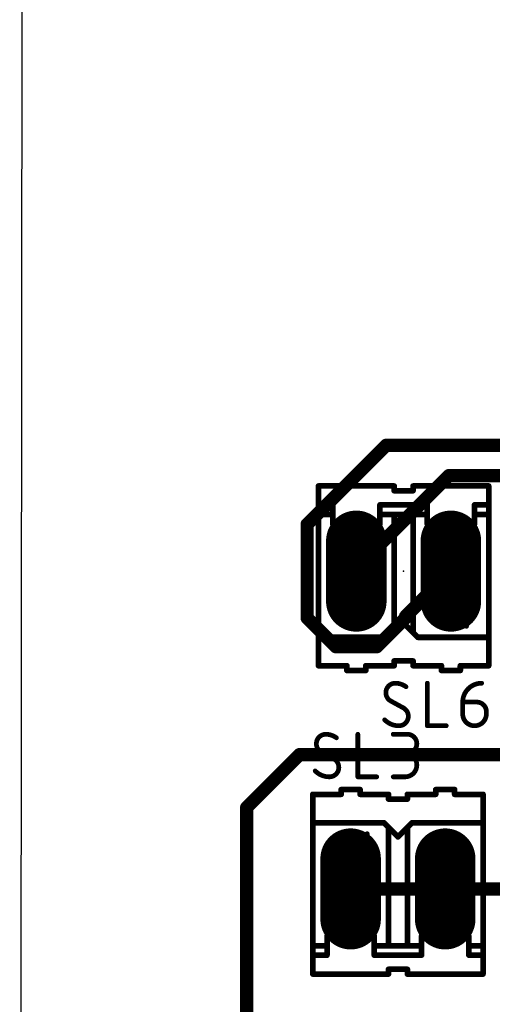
# Model space of a CAD drawing. Extents: x 0.4 to 63.1, y 0.1 to 70.6.
# Tile 5 of 18: x 0.4 to 13.1, y 26.5 to 53. Entities that reach past the tile are written whole.
import ezdxf

# ---------------------------------------------------------------- set-up
doc = ezdxf.new("R2010")
doc.units = 0
for name, color, linetype in [('1', 12, 'CONTINUOUS'), ('17', 110, 'CONTINUOUS'), ('20', 31, 'CONTINUOUS'), ('21', 253, 'CONTINUOUS'), ('23', 53, 'CONTINUOUS'), ('25', 253, 'CONTINUOUS'), ('29', 253, 'CONTINUOUS'), ('30', 253, 'CONTINUOUS'), ('44', 253, 'CONTINUOUS'), ('51', 253, 'CONTINUOUS')]:
    doc.layers.add(name, color=color, linetype=linetype)

# ---------------------------------------------------------------- blocks, each defined once
blk = doc.blocks.new('RECT')
blk.add_solid([(-0.5, -0.5), (0.5, -0.5), (-0.5, 0.5), (0.5, 0.5)])
blk = doc.blocks.new('LONGP100')
at = {"const_width": 1}
blk.add_lwpolyline([(-0.5, 0), (0.5, 0)], dxfattribs=at)
at = {"const_width": 0.5}
for points in [[(-0.5, 0.25, 1), (-0.5, -0.25)], [(0.5, -0.25, 1), (0.5, 0.25)]]:
    blk.add_lwpolyline(points, format="xyb", dxfattribs=at)

msp = doc.modelspace()

# ---------------------------------------------------------------- linework, layer by layer
at = {"layer": '1', "const_width": 0.3556}
for points in [[(8.0772, 39.4345), (10.1971, 41.5544)], [(10.1971, 41.5544), (21.0055, 41.5544)], [(11.8872, 40.7416), (9.398, 38.2524)], [(11.8872, 40.7416), (13.832, 40.7416)], [(8.0772, 36.9179), (8.0772, 39.4345)], [(9.398, 38.2524), (9.398, 38.1762)], [(11.938, 38.1762), (10.7188, 36.957)], [(8.8509, 36.1442), (8.0772, 36.9179)], [(10.7188, 36.9179), (9.9451, 36.1442)], [(10.7188, 36.957), (10.7188, 36.9179)], [(9.9451, 36.1442), (8.8509, 36.1442)], [(6.4516, 31.8262), (7.874, 33.2486)], [(7.874, 33.2486), (17.522, 33.2486)], [(6.4516, 15.7988), (6.4516, 31.8262)], [(11.7856, 29.6418), (9.2456, 29.6418)], [(11.7856, 29.6418), (13.8654, 29.6418)]]:
    msp.add_lwpolyline(points, dxfattribs=at)
at = {"layer": '1', "const_width": 0.1778}
for points in [[(10.1971, 41.6433, 1), (10.1971, 41.4655)], [(10.26, 41.4915, 1), (10.1342, 41.6173)], [(11.8872, 40.8305, 1), (11.8872, 40.6527)], [(11.9501, 40.6787, 1), (11.8243, 40.8045)], [(8.0143, 39.4974, 1), (8.1401, 39.3716)], [(8.1661, 39.4345, 1), (7.9883, 39.4345)], [(9.3351, 38.3153, 1), (9.4609, 38.1895)], [(9.4869, 38.2524, 1), (9.3091, 38.2524)], [(12.0009, 38.1133, 1), (11.8751, 38.2391)], [(9.3091, 38.1762, 1), (9.4869, 38.1762)], [(8.1401, 36.9808, 1), (8.0143, 36.855)], [(10.6559, 37.0199, 1), (10.7817, 36.8941)], [(10.8077, 36.957, 1), (10.6299, 36.957)], [(10.7817, 36.855, 1), (10.6559, 36.9808)], [(7.9883, 36.9179, 1), (8.1661, 36.9179)], [(10.6299, 36.9179, 1), (10.8077, 36.9179)], [(8.8509, 36.2331, 1), (8.8509, 36.0553)], [(8.788, 36.0813, 1), (8.9138, 36.2071)], [(9.8822, 36.2071, 1), (10.008, 36.0813)], [(9.9451, 36.0553, 1), (9.9451, 36.2331)], [(7.874, 33.3375, 1), (7.874, 33.1597)], [(7.9369, 33.1857, 1), (7.8111, 33.3115)], [(6.5405, 31.8262, 1), (6.3627, 31.8262)], [(6.3887, 31.8891, 1), (6.5145, 31.7633)], [(9.2456, 29.7307, 1), (9.2456, 29.5529)], [(11.7856, 29.7307, 1), (11.7856, 29.5529)], [(11.7856, 29.5529, 1), (11.7856, 29.7307)]]:
    msp.add_lwpolyline(points, format="xyb", dxfattribs=at)
at = {"layer": '20'}
msp.add_line((0.4318, 70.5868), (0.3556, 0.0508), dxfattribs=at)
at = {"layer": '21'}
for points, const_width in [([(8.382, 40.4622), (10.414, 40.4622)], 0.1524), ([(8.382, 39.9542), (8.382, 40.4622)], 0.1524), ([(10.414, 40.3352), (10.414, 40.4622)], 0.1524), ([(10.922, 40.3352), (10.922, 40.4622)], 0.1524), ([(10.922, 40.4622), (12.954, 40.4622)], 0.1524), ([(12.954, 39.9542), (12.954, 40.4622)], 0.1524), ([(10.414, 40.3352), (10.922, 40.3352)], 0.1524), ([(8.382, 39.9542), (8.763, 39.9542)], 0.1524), ([(8.382, 39.7002), (8.382, 39.9542)], 0.1524), ([(8.763, 39.9542), (8.763, 39.7002)], 0.1524), ([(11.303, 39.9542), (10.033, 39.9542)], 0.1524), ([(10.033, 39.9542), (10.033, 39.7002)], 0.1524), ([(11.303, 39.9542), (11.303, 39.7002)], 0.1524), ([(12.954, 39.9542), (12.573, 39.9542)], 0.1524), ([(12.573, 39.9542), (12.573, 39.7002)], 0.1524), ([(12.954, 39.7002), (12.954, 39.9542)], 0.1524), ([(8.382, 36.3982), (8.382, 39.7002)], 0.1524), ([(8.763, 39.7002), (8.382, 39.7002)], 0.1524), ([(8.763, 39.7002), (8.763, 39.4462)], 0.1524), ([(10.033, 39.7002), (10.033, 39.4462)], 0.1524), ([(10.414, 39.7002), (10.033, 39.7002)], 0.1524), ([(10.414, 39.7002), (10.414, 36.5252)], 0.1524), ([(10.922, 39.7002), (10.414, 39.7002)], 0.1524), ([(11.303, 39.7002), (10.922, 39.7002)], 0.1524), ([(10.922, 39.7002), (10.922, 36.5252)], 0.1524), ([(11.303, 39.7002), (11.303, 39.4462)], 0.1524), ([(12.573, 39.7002), (12.954, 39.7002)], 0.1524), ([(12.573, 39.7002), (12.573, 39.4462)], 0.1524), ([(12.954, 36.3982), (12.954, 39.7002)], 0.1524), ([(10.033, 39.4462), (8.763, 39.4462)], 0.1524), ([(12.573, 39.4462), (11.303, 39.4462)], 0.1524), ([(12.3571, 36.6931), (12.3571, 37.1729)], 0.127), ([(10.668, 36.7792), (10.414, 36.5252)], 0.1524), ([(10.922, 36.5252), (10.668, 36.7792)], 0.1524), ([(11.6854, 36.6931), (11.4935, 36.933)], 0.127), ([(11.4935, 36.933), (12.3571, 36.933)], 0.127), ([(10.414, 36.5252), (10.287, 36.3982)], 0.1524), ([(11.049, 36.3982), (10.922, 36.5252)], 0.1524), ([(10.287, 36.3982), (8.382, 36.3982)], 0.1524), ([(8.382, 36.3982), (8.382, 35.6362)], 0.1524), ([(12.954, 36.3982), (11.049, 36.3982)], 0.1524), ([(12.954, 35.6362), (12.954, 36.3982)], 0.1524), ([(9.144, 35.6362), (8.382, 35.6362)], 0.1524), ([(9.144, 35.6362), (9.144, 35.5092)], 0.1524), ([(9.652, 35.6362), (9.652, 35.5092)], 0.1524), ([(10.414, 35.6362), (9.652, 35.6362)], 0.1524), ([(10.414, 35.7632), (10.414, 35.6362)], 0.1524), ([(10.414, 35.7632), (10.922, 35.7632)], 0.1524), ([(10.922, 35.7632), (10.922, 35.6362)], 0.1524), ([(10.922, 35.6362), (11.684, 35.6362)], 0.1524), ([(11.684, 35.6362), (11.684, 35.5092)], 0.1524), ([(12.954, 35.6362), (12.192, 35.6362)], 0.1524), ([(12.192, 35.6362), (12.192, 35.5092)], 0.1524), ([(9.144, 35.5092), (9.652, 35.5092)], 0.1524), ([(11.684, 35.5092), (12.192, 35.5092)], 0.1524), ([(8.9916, 32.1818), (8.9916, 32.3088)], 0.1524), ([(9.4996, 32.3088), (8.9916, 32.3088)], 0.1524), ([(9.4996, 32.1818), (9.4996, 32.3088)], 0.1524), ([(11.5316, 32.1818), (11.5316, 32.3088)], 0.1524), ([(12.0396, 32.3088), (11.5316, 32.3088)], 0.1524), ([(12.0396, 32.1818), (12.0396, 32.3088)], 0.1524), ([(8.2296, 32.1818), (8.2296, 31.4198)], 0.1524), ([(8.2296, 32.1818), (8.9916, 32.1818)], 0.1524), ([(10.2616, 32.1818), (9.4996, 32.1818)], 0.1524), ([(10.2616, 32.0548), (10.2616, 32.1818)], 0.1524), ([(10.7696, 32.0548), (10.2616, 32.0548)], 0.1524), ([(10.7696, 32.0548), (10.7696, 32.1818)], 0.1524), ([(10.7696, 32.1818), (11.5316, 32.1818)], 0.1524), ([(12.0396, 32.1818), (12.8016, 32.1818)], 0.1524), ([(12.8016, 31.4198), (12.8016, 32.1818)], 0.1524), ([(8.2296, 31.4198), (10.1346, 31.4198)], 0.1524), ([(8.2296, 31.4198), (8.2296, 28.1178)], 0.1524), ([(10.1346, 31.4198), (10.2616, 31.2928)], 0.1524), ([(10.7696, 31.2928), (10.8966, 31.4198)], 0.1524), ([(10.8966, 31.4198), (12.8016, 31.4198)], 0.1524), ([(12.8016, 31.4198), (12.8016, 28.1178)], 0.1524), ([(10.2616, 31.2928), (10.5156, 31.0388)], 0.1524), ([(10.2616, 28.1178), (10.2616, 31.2928)], 0.1524), ([(10.5156, 31.0388), (10.7696, 31.2928)], 0.1524), ([(10.7696, 28.1178), (10.7696, 31.2928)], 0.1524), ([(9.0184, 30.6451), (8.8265, 30.885)], 0.127), ([(8.8265, 30.885), (9.6901, 30.885)], 0.127), ([(9.6901, 30.6451), (9.6901, 31.1249)], 0.127), ([(8.6106, 28.3718), (9.8806, 28.3718)], 0.1524), ([(8.6106, 28.1178), (8.6106, 28.3718)], 0.1524), ([(9.8806, 28.1178), (9.8806, 28.3718)], 0.1524), ([(11.1506, 28.3718), (12.4206, 28.3718)], 0.1524), ([(11.1506, 28.1178), (11.1506, 28.3718)], 0.1524), ([(12.4206, 28.1178), (12.4206, 28.3718)], 0.1524), ([(8.6106, 28.1178), (8.2296, 28.1178)], 0.1524), ([(8.2296, 28.1178), (8.2296, 27.8638)], 0.1524), ([(8.6106, 27.8638), (8.6106, 28.1178)], 0.1524), ([(9.8806, 27.8638), (9.8806, 28.1178)], 0.1524), ([(9.8806, 28.1178), (10.2616, 28.1178)], 0.1524), ([(10.2616, 28.1178), (10.7696, 28.1178)], 0.1524), ([(10.7696, 28.1178), (11.1506, 28.1178)], 0.1524), ([(11.1506, 27.8638), (11.1506, 28.1178)], 0.1524), ([(12.4206, 27.8638), (12.4206, 28.1178)], 0.1524), ([(12.4206, 28.1178), (12.8016, 28.1178)], 0.1524), ([(12.8016, 28.1178), (12.8016, 27.8638)], 0.1524), ([(8.2296, 27.8638), (8.2296, 27.3558)], 0.1524), ([(8.2296, 27.8638), (8.6106, 27.8638)], 0.1524), ([(9.8806, 27.8638), (11.1506, 27.8638)], 0.1524), ([(12.8016, 27.8638), (12.4206, 27.8638)], 0.1524), ([(12.8016, 27.8638), (12.8016, 27.3558)], 0.1524), ([(10.2616, 27.4828), (10.2616, 27.3558)], 0.1524), ([(10.7696, 27.4828), (10.2616, 27.4828)], 0.1524), ([(10.7696, 27.4828), (10.7696, 27.3558)], 0.1524), ([(10.2616, 27.3558), (8.2296, 27.3558)], 0.1524), ([(12.8016, 27.3558), (10.7696, 27.3558)], 0.1524)]:
    msp.add_lwpolyline(points, dxfattribs=dict(at, const_width=const_width))
for points, const_width in [([(8.382, 40.5003, 1), (8.382, 40.4241)], 0.0762), ([(8.4201, 40.4622, 1), (8.3439, 40.4622)], 0.0762), ([(10.4521, 40.4622, 1), (10.3759, 40.4622)], 0.0762), ([(10.414, 40.4241, 1), (10.414, 40.5003)], 0.0762), ([(10.9601, 40.4622, 1), (10.8839, 40.4622)], 0.0762), ([(10.922, 40.5003, 1), (10.922, 40.4241)], 0.0762), ([(12.9921, 40.4622, 1), (12.9159, 40.4622)], 0.0762), ([(12.954, 40.4241, 1), (12.954, 40.5003)], 0.0762), ([(10.414, 40.3733, 1), (10.414, 40.2971)], 0.0762), ([(10.3759, 40.3352, 1), (10.4521, 40.3352)], 0.0762), ([(10.8839, 40.3352, 1), (10.9601, 40.3352)], 0.0762), ([(10.922, 40.2971, 1), (10.922, 40.3733)], 0.0762), ([(8.382, 39.9923, 1), (8.382, 39.9161)], 0.0762), ([(8.4201, 39.9542, 1), (8.3439, 39.9542)], 0.0762), ([(8.3439, 39.9542, 1), (8.4201, 39.9542)], 0.0762), ([(8.8011, 39.9542, 1), (8.7249, 39.9542)], 0.0762), ([(8.763, 39.9161, 1), (8.763, 39.9923)], 0.0762), ([(10.033, 39.9923, 1), (10.033, 39.9161)], 0.0762), ([(10.0711, 39.9542, 1), (9.9949, 39.9542)], 0.0762), ([(11.3411, 39.9542, 1), (11.2649, 39.9542)], 0.0762), ([(11.303, 39.9161, 1), (11.303, 39.9923)], 0.0762), ([(12.573, 39.9923, 1), (12.573, 39.9161)], 0.0762), ([(12.6111, 39.9542, 1), (12.5349, 39.9542)], 0.0762), ([(12.9921, 39.9542, 1), (12.9159, 39.9542)], 0.0762), ([(12.9159, 39.9542, 1), (12.9921, 39.9542)], 0.0762), ([(12.954, 39.9161, 1), (12.954, 39.9923)], 0.0762), ([(8.4201, 39.7002, 1), (8.3439, 39.7002)], 0.0762), ([(8.382, 39.7383, 1), (8.382, 39.6621)], 0.0762), ([(8.3439, 39.7002, 1), (8.4201, 39.7002)], 0.0762), ([(8.8011, 39.7002, 1), (8.7249, 39.7002)], 0.0762), ([(8.7249, 39.7002, 1), (8.8011, 39.7002)], 0.0762), ([(8.763, 39.6621, 1), (8.763, 39.7383)], 0.0762), ([(10.0711, 39.7002, 1), (9.9949, 39.7002)], 0.0762), ([(10.033, 39.7383, 1), (10.033, 39.6621)], 0.0762), ([(9.9949, 39.7002, 1), (10.0711, 39.7002)], 0.0762), ([(10.4521, 39.7002, 1), (10.3759, 39.7002)], 0.0762), ([(10.414, 39.7383, 1), (10.414, 39.6621)], 0.0762), ([(10.414, 39.6621, 1), (10.414, 39.7383)], 0.0762), ([(10.922, 39.7383, 1), (10.922, 39.6621)], 0.0762), ([(10.9601, 39.7002, 1), (10.8839, 39.7002)], 0.0762), ([(10.922, 39.6621, 1), (10.922, 39.7383)], 0.0762), ([(11.3411, 39.7002, 1), (11.2649, 39.7002)], 0.0762), ([(11.2649, 39.7002, 1), (11.3411, 39.7002)], 0.0762), ([(11.303, 39.6621, 1), (11.303, 39.7383)], 0.0762), ([(12.573, 39.7383, 1), (12.573, 39.6621)], 0.0762), ([(12.6111, 39.7002, 1), (12.5349, 39.7002)], 0.0762), ([(12.5349, 39.7002, 1), (12.6111, 39.7002)], 0.0762), ([(12.9921, 39.7002, 1), (12.9159, 39.7002)], 0.0762), ([(12.9159, 39.7002, 1), (12.9921, 39.7002)], 0.0762), ([(12.954, 39.6621, 1), (12.954, 39.7383)], 0.0762), ([(8.763, 39.4843, 1), (8.763, 39.4081)], 0.0762), ([(8.7249, 39.4462, 1), (8.8011, 39.4462)], 0.0762), ([(9.9949, 39.4462, 1), (10.0711, 39.4462)], 0.0762), ([(10.033, 39.4081, 1), (10.033, 39.4843)], 0.0762), ([(11.303, 39.4843, 1), (11.303, 39.4081)], 0.0762), ([(11.2649, 39.4462, 1), (11.3411, 39.4462)], 0.0762), ([(12.5349, 39.4462, 1), (12.6111, 39.4462)], 0.0762), ([(12.573, 39.4081, 1), (12.573, 39.4843)], 0.0762), ([(12.3889, 37.1729, 1), (12.3254, 37.1729)], 0.0635), ([(10.6949, 36.8061, 1), (10.6411, 36.7523)], 0.0762), ([(10.6949, 36.7523, 1), (10.6411, 36.8061)], 0.0762), ([(11.5183, 36.9528, 1), (11.4687, 36.9132)], 0.0635), ([(11.4935, 36.9648, 1), (11.4935, 36.9013)], 0.0635), ([(12.3571, 36.9013, 1), (12.3571, 36.9648)], 0.0635), ([(10.3759, 36.5252, 1), (10.4521, 36.5252)], 0.0762), ([(10.3871, 36.5521, 1), (10.4409, 36.4983)], 0.0762), ([(10.4409, 36.4983, 1), (10.3871, 36.5521)], 0.0762), ([(10.8839, 36.5252, 1), (10.9601, 36.5252)], 0.0762), ([(10.9489, 36.5521, 1), (10.8951, 36.4983)], 0.0762), ([(10.8951, 36.4983, 1), (10.9489, 36.5521)], 0.0762), ([(11.6606, 36.6733, 1), (11.7102, 36.713)], 0.0635), ([(12.3254, 36.6931, 1), (12.3889, 36.6931)], 0.0635), ([(8.382, 36.4363, 1), (8.382, 36.3601)], 0.0762), ([(8.4201, 36.3982, 1), (8.3439, 36.3982)], 0.0762), ([(8.3439, 36.3982, 1), (8.4201, 36.3982)], 0.0762), ([(10.2601, 36.4251, 1), (10.3139, 36.3713)], 0.0762), ([(10.287, 36.3601, 1), (10.287, 36.4363)], 0.0762), ([(11.049, 36.4363, 1), (11.049, 36.3601)], 0.0762), ([(11.0221, 36.3713, 1), (11.0759, 36.4251)], 0.0762), ([(12.9921, 36.3982, 1), (12.9159, 36.3982)], 0.0762), ([(12.9159, 36.3982, 1), (12.9921, 36.3982)], 0.0762), ([(12.954, 36.3601, 1), (12.954, 36.4363)], 0.0762), ([(8.382, 35.6743, 1), (8.382, 35.5981)], 0.0762), ([(9.1821, 35.6362, 1), (9.1059, 35.6362)], 0.0762), ([(9.144, 35.5981, 1), (9.144, 35.6743)], 0.0762), ([(9.6901, 35.6362, 1), (9.6139, 35.6362)], 0.0762), ([(9.652, 35.6743, 1), (9.652, 35.5981)], 0.0762), ([(10.4521, 35.7632, 1), (10.3759, 35.7632)], 0.0762), ([(10.414, 35.8013, 1), (10.414, 35.7251)], 0.0762), ([(10.414, 35.5981, 1), (10.414, 35.6743)], 0.0762), ([(10.9601, 35.7632, 1), (10.8839, 35.7632)], 0.0762), ([(10.922, 35.6743, 1), (10.922, 35.5981)], 0.0762), ([(10.922, 35.7251, 1), (10.922, 35.8013)], 0.0762), ([(11.7221, 35.6362, 1), (11.6459, 35.6362)], 0.0762), ([(11.684, 35.5981, 1), (11.684, 35.6743)], 0.0762), ([(12.192, 35.6743, 1), (12.192, 35.5981)], 0.0762), ([(12.2301, 35.6362, 1), (12.1539, 35.6362)], 0.0762), ([(12.954, 35.5981, 1), (12.954, 35.6743)], 0.0762), ([(8.3439, 35.6362, 1), (8.4201, 35.6362)], 0.0762), ([(9.144, 35.5473, 1), (9.144, 35.4711)], 0.0762), ([(9.1059, 35.5092, 1), (9.1821, 35.5092)], 0.0762), ([(9.6139, 35.5092, 1), (9.6901, 35.5092)], 0.0762), ([(9.652, 35.4711, 1), (9.652, 35.5473)], 0.0762), ([(10.3759, 35.6362, 1), (10.4521, 35.6362)], 0.0762), ([(10.8839, 35.6362, 1), (10.9601, 35.6362)], 0.0762), ([(11.684, 35.5473, 1), (11.684, 35.4711)], 0.0762), ([(11.6459, 35.5092, 1), (11.7221, 35.5092)], 0.0762), ([(12.1539, 35.5092, 1), (12.2301, 35.5092)], 0.0762), ([(12.192, 35.4711, 1), (12.192, 35.5473)], 0.0762), ([(12.9159, 35.6362, 1), (12.9921, 35.6362)], 0.0762), ([(9.0297, 32.3088, 1), (8.9535, 32.3088)], 0.0762), ([(8.9916, 32.3469, 1), (8.9916, 32.2707)], 0.0762), ([(9.5377, 32.3088, 1), (9.4615, 32.3088)], 0.0762), ([(9.4996, 32.2707, 1), (9.4996, 32.3469)], 0.0762), ([(11.5697, 32.3088, 1), (11.4935, 32.3088)], 0.0762), ([(11.5316, 32.3469, 1), (11.5316, 32.2707)], 0.0762), ([(12.0777, 32.3088, 1), (12.0015, 32.3088)], 0.0762), ([(12.0396, 32.2707, 1), (12.0396, 32.3469)], 0.0762), ([(8.2677, 32.1818, 1), (8.1915, 32.1818)], 0.0762), ([(8.2296, 32.2199, 1), (8.2296, 32.1437)], 0.0762), ([(8.9535, 32.1818, 1), (9.0297, 32.1818)], 0.0762), ([(8.9916, 32.1437, 1), (8.9916, 32.2199)], 0.0762), ([(9.4996, 32.2199, 1), (9.4996, 32.1437)], 0.0762), ([(9.4615, 32.1818, 1), (9.5377, 32.1818)], 0.0762), ([(10.2997, 32.1818, 1), (10.2235, 32.1818)], 0.0762), ([(10.2616, 32.0929, 1), (10.2616, 32.0167)], 0.0762), ([(10.2235, 32.0548, 1), (10.2997, 32.0548)], 0.0762), ([(10.2616, 32.1437, 1), (10.2616, 32.2199)], 0.0762), ([(10.8077, 32.1818, 1), (10.7315, 32.1818)], 0.0762), ([(10.7696, 32.2199, 1), (10.7696, 32.1437)], 0.0762), ([(10.7315, 32.0548, 1), (10.8077, 32.0548)], 0.0762), ([(10.7696, 32.0167, 1), (10.7696, 32.0929)], 0.0762), ([(11.4935, 32.1818, 1), (11.5697, 32.1818)], 0.0762), ([(11.5316, 32.1437, 1), (11.5316, 32.2199)], 0.0762), ([(12.0396, 32.2199, 1), (12.0396, 32.1437)], 0.0762), ([(12.0015, 32.1818, 1), (12.0777, 32.1818)], 0.0762), ([(12.8397, 32.1818, 1), (12.7635, 32.1818)], 0.0762), ([(12.8016, 32.1437, 1), (12.8016, 32.2199)], 0.0762), ([(8.2296, 31.4579, 1), (8.2296, 31.3817)], 0.0762), ([(8.2677, 31.4198, 1), (8.1915, 31.4198)], 0.0762), ([(10.1615, 31.4467, 1), (10.1077, 31.3929)], 0.0762), ([(10.1346, 31.3817, 1), (10.1346, 31.4579)], 0.0762), ([(10.8966, 31.4579, 1), (10.8966, 31.3817)], 0.0762), ([(10.9235, 31.3929, 1), (10.8697, 31.4467)], 0.0762), ([(12.8397, 31.4198, 1), (12.7635, 31.4198)], 0.0762), ([(12.8016, 31.3817, 1), (12.8016, 31.4579)], 0.0762), ([(8.1915, 31.4198, 1), (8.2677, 31.4198)], 0.0762), ([(10.2997, 31.2928, 1), (10.2235, 31.2928)], 0.0762), ([(10.2885, 31.3197, 1), (10.2347, 31.2659)], 0.0762), ([(10.2347, 31.2659, 1), (10.2885, 31.3197)], 0.0762), ([(10.8077, 31.2928, 1), (10.7315, 31.2928)], 0.0762), ([(10.7427, 31.3197, 1), (10.7965, 31.2659)], 0.0762), ([(10.7965, 31.2659, 1), (10.7427, 31.3197)], 0.0762), ([(12.7635, 31.4198, 1), (12.8397, 31.4198)], 0.0762), ([(8.8513, 30.9048, 1), (8.8017, 30.8652)], 0.0635), ([(8.8265, 30.9167, 1), (8.8265, 30.8532)], 0.0635), ([(9.7219, 31.1249, 1), (9.6584, 31.1249)], 0.0635), ([(9.6901, 30.8532, 1), (9.6901, 30.9167)], 0.0635), ([(10.4887, 31.0657, 1), (10.5425, 31.0119)], 0.0762), ([(10.4887, 31.0119, 1), (10.5425, 31.0657)], 0.0762), ([(8.9936, 30.6253, 1), (9.0432, 30.6649)], 0.0635), ([(9.6584, 30.6451, 1), (9.7219, 30.6451)], 0.0635), ([(8.6106, 28.4099, 1), (8.6106, 28.3337)], 0.0762), ([(8.6487, 28.3718, 1), (8.5725, 28.3718)], 0.0762), ([(9.9187, 28.3718, 1), (9.8425, 28.3718)], 0.0762), ([(9.8806, 28.3337, 1), (9.8806, 28.4099)], 0.0762), ([(11.1506, 28.4099, 1), (11.1506, 28.3337)], 0.0762), ([(11.1887, 28.3718, 1), (11.1125, 28.3718)], 0.0762), ([(12.4587, 28.3718, 1), (12.3825, 28.3718)], 0.0762), ([(12.4206, 28.3337, 1), (12.4206, 28.4099)], 0.0762), ([(8.2296, 28.1559, 1), (8.2296, 28.0797)], 0.0762), ([(8.2677, 28.1178, 1), (8.1915, 28.1178)], 0.0762), ([(8.1915, 28.1178, 1), (8.2677, 28.1178)], 0.0762), ([(8.6487, 28.1178, 1), (8.5725, 28.1178)], 0.0762), ([(8.5725, 28.1178, 1), (8.6487, 28.1178)], 0.0762), ([(8.6106, 28.0797, 1), (8.6106, 28.1559)], 0.0762), ([(9.9187, 28.1178, 1), (9.8425, 28.1178)], 0.0762), ([(9.8806, 28.1559, 1), (9.8806, 28.0797)], 0.0762), ([(9.8425, 28.1178, 1), (9.9187, 28.1178)], 0.0762), ([(10.2616, 28.1559, 1), (10.2616, 28.0797)], 0.0762), ([(10.2235, 28.1178, 1), (10.2997, 28.1178)], 0.0762), ([(10.2616, 28.0797, 1), (10.2616, 28.1559)], 0.0762), ([(10.7696, 28.1559, 1), (10.7696, 28.0797)], 0.0762), ([(10.7315, 28.1178, 1), (10.8077, 28.1178)], 0.0762), ([(10.7696, 28.0797, 1), (10.7696, 28.1559)], 0.0762), ([(11.1887, 28.1178, 1), (11.1125, 28.1178)], 0.0762), ([(11.1125, 28.1178, 1), (11.1887, 28.1178)], 0.0762), ([(11.1506, 28.0797, 1), (11.1506, 28.1559)], 0.0762), ([(12.4587, 28.1178, 1), (12.3825, 28.1178)], 0.0762), ([(12.4206, 28.1559, 1), (12.4206, 28.0797)], 0.0762), ([(12.3825, 28.1178, 1), (12.4587, 28.1178)], 0.0762), ([(12.8397, 28.1178, 1), (12.7635, 28.1178)], 0.0762), ([(12.7635, 28.1178, 1), (12.8397, 28.1178)], 0.0762), ([(12.8016, 28.0797, 1), (12.8016, 28.1559)], 0.0762), ([(8.2677, 27.8638, 1), (8.1915, 27.8638)], 0.0762), ([(8.2296, 27.9019, 1), (8.2296, 27.8257)], 0.0762), ([(8.1915, 27.8638, 1), (8.2677, 27.8638)], 0.0762), ([(8.5725, 27.8638, 1), (8.6487, 27.8638)], 0.0762), ([(8.6106, 27.8257, 1), (8.6106, 27.9019)], 0.0762), ([(9.8806, 27.9019, 1), (9.8806, 27.8257)], 0.0762), ([(9.8425, 27.8638, 1), (9.9187, 27.8638)], 0.0762), ([(11.1125, 27.8638, 1), (11.1887, 27.8638)], 0.0762), ([(11.1506, 27.8257, 1), (11.1506, 27.9019)], 0.0762), ([(12.4206, 27.9019, 1), (12.4206, 27.8257)], 0.0762), ([(12.3825, 27.8638, 1), (12.4587, 27.8638)], 0.0762), ([(12.8397, 27.8638, 1), (12.7635, 27.8638)], 0.0762), ([(12.7635, 27.8638, 1), (12.8397, 27.8638)], 0.0762), ([(12.8016, 27.8257, 1), (12.8016, 27.9019)], 0.0762), ([(10.2997, 27.4828, 1), (10.2235, 27.4828)], 0.0762), ([(10.2616, 27.5209, 1), (10.2616, 27.4447)], 0.0762), ([(10.8077, 27.4828, 1), (10.7315, 27.4828)], 0.0762), ([(10.7696, 27.4447, 1), (10.7696, 27.5209)], 0.0762), ([(8.2296, 27.3939, 1), (8.2296, 27.3177)], 0.0762), ([(8.1915, 27.3558, 1), (8.2677, 27.3558)], 0.0762), ([(10.2235, 27.3558, 1), (10.2997, 27.3558)], 0.0762), ([(10.2616, 27.3177, 1), (10.2616, 27.3939)], 0.0762), ([(10.7696, 27.3939, 1), (10.7696, 27.3177)], 0.0762), ([(10.7315, 27.3558, 1), (10.8077, 27.3558)], 0.0762), ([(12.7635, 27.3558, 1), (12.8397, 27.3558)], 0.0762), ([(12.8016, 27.3177, 1), (12.8016, 27.3939)], 0.0762)]:
    msp.add_lwpolyline(points, format="xyb", dxfattribs=dict(at, const_width=const_width))
at = {"layer": '23'}
for p in [(10.668, 38.1762), (10.5156, 29.6418)]:
    msp.add_point(p, dxfattribs=at)
at = {"layer": '25'}
for points, const_width in [([(10.4458, 35.1663, 0.4142), (10.1918, 34.9123)], 0.127), ([(10.7315, 35.071, 0.1623), (10.4458, 35.1663)], 0.127), ([(10.4458, 35.1981, 1), (10.4458, 35.1345)], 0.0635), ([(10.4458, 35.1345, 1), (10.4458, 35.1981)], 0.0635), ([(11.3373, 35.1663, 1), (11.2738, 35.1663)], 0.0635), ([(12.7635, 35.1663, 0.4142), (12.2555, 34.6583)], 0.127), ([(12.7635, 35.1345, 1), (12.7635, 35.1981)], 0.0635), ([(10.2235, 34.9123, 1), (10.16, 34.9123)], 0.0635), ([(10.16, 34.9123, 1), (10.2235, 34.9123)], 0.0635), ([(10.1918, 34.9123, 0.2656), (10.3188, 34.69)], 0.127), ([(10.7125, 35.0457, 1), (10.7506, 35.0964)], 0.0635), ([(10.334, 34.7179, 1), (10.3035, 34.6622)], 0.0635), ([(10.3026, 34.6627, 1), (10.3349, 34.7174)], 0.0635), ([(12.2555, 34.6901, 1), (12.2555, 34.6266)], 0.0635), ([(12.2873, 34.6583, 1), (12.2238, 34.6583)], 0.0635), ([(12.2238, 34.6583, 1), (12.2873, 34.6583)], 0.0635), ([(12.6365, 34.6901, 1), (12.6365, 34.6266)], 0.0635), ([(12.8905, 34.4043, 0.4142), (12.6365, 34.6583)], 0.127), ([(12.6365, 34.6266, 1), (12.6365, 34.6901)], 0.0635), ([(10.795, 34.2773, 0.2656), (10.668, 34.4995)], 0.127), ([(10.6841, 34.5269, 1), (10.6519, 34.4722)], 0.0635), ([(10.6528, 34.4717, 1), (10.6832, 34.5274)], 0.0635), ([(12.2555, 34.3408, 1), (12.8905, 34.3408)], 0.127), ([(12.2873, 34.3408, 1), (12.2238, 34.3408)], 0.0635), ([(12.9223, 34.4043, 1), (12.8588, 34.4043)], 0.0635), ([(12.8588, 34.4043, 1), (12.9223, 34.4043)], 0.0635), ([(12.9223, 34.3408, 1), (12.8588, 34.3408)], 0.0635), ([(10.16, 34.1821, 0.2), (10.541, 34.0233)], 0.127), ([(10.1825, 34.2044, 1), (10.1375, 34.1597)], 0.0635), ([(10.541, 34.0233, 0.4142), (10.795, 34.2773)], 0.127), ([(10.8268, 34.2773, 1), (10.7633, 34.2773)], 0.0635), ([(10.7633, 34.2773, 1), (10.8268, 34.2773)], 0.0635), ([(12.2238, 34.3408, 1), (12.2873, 34.3408)], 0.0635), ([(12.8588, 34.3408, 1), (12.9223, 34.3408)], 0.0635), ([(8.5789, 33.7947, 0.4142), (8.3248, 33.5407)], 0.127), ([(8.5788, 33.8265, 1), (8.5789, 33.7629)], 0.0635), ([(8.8646, 33.6994, 0.1623), (8.5789, 33.7947)], 0.127), ([(8.5789, 33.7629, 1), (8.5789, 33.8265)], 0.0635), ([(9.4704, 33.7947, 1), (9.4069, 33.7947)], 0.0635), ([(10.3886, 33.8265, 1), (10.3886, 33.7629)], 0.0635), ([(10.541, 34.0551, 1), (10.541, 33.9915)], 0.0635), ([(10.541, 33.9915, 1), (10.541, 34.0551)], 0.0635), ([(10.7696, 33.8265, 1), (10.7696, 33.7629)], 0.0635), ([(10.7696, 33.2867, 1), (10.7696, 33.7947)], 0.127), ([(10.7696, 33.7629, 1), (10.7696, 33.8265)], 0.0635), ([(11.3055, 34.0551, 1), (11.3055, 33.9915)], 0.0635), ([(11.2738, 34.0233, 1), (11.3373, 34.0233)], 0.0635), ([(11.8135, 33.9915, 1), (11.8135, 34.0551)], 0.0635), ([(8.3248, 33.5407, 0.2656), (8.4519, 33.3184)], 0.127), ([(8.3566, 33.5407, 1), (8.2931, 33.5407)], 0.0635), ([(8.8455, 33.6741, 1), (8.8837, 33.7248)], 0.0635), ([(8.2931, 33.5407, 1), (8.3566, 33.5407)], 0.0635), ([(8.4671, 33.3463, 1), (8.4366, 33.2906)], 0.0635), ([(8.4357, 33.2911, 1), (8.468, 33.3458)], 0.0635), ([(10.5156, 33.3185, 1), (10.5156, 33.255)], 0.0635), ([(10.7061, 33.3185, 1), (10.7061, 33.255)], 0.0635), ([(10.7061, 32.6517, 1), (10.7061, 33.2867)], 0.127), ([(10.7696, 33.3185, 1), (10.7696, 33.255)], 0.0635), ([(10.7696, 33.255, 1), (10.7696, 33.3185)], 0.0635), ([(8.9281, 32.9057, 0.2656), (8.8011, 33.1279)], 0.127), ([(8.8172, 33.1553, 1), (8.785, 33.1006)], 0.0635), ([(8.7859, 33.1001, 1), (8.8163, 33.1558)], 0.0635), ([(8.2931, 32.8105, 0.2), (8.6741, 32.6517)], 0.127), ([(8.3156, 32.8328, 1), (8.2706, 32.7881)], 0.0635), ([(8.6741, 32.6517, 0.4142), (8.9281, 32.9057)], 0.127), ([(8.9599, 32.9057, 1), (8.8963, 32.9057)], 0.0635), ([(8.8963, 32.9057, 1), (8.9599, 32.9057)], 0.0635), ([(8.6741, 32.6835, 1), (8.6741, 32.6199)], 0.0635), ([(8.6741, 32.6199, 1), (8.6741, 32.6835)], 0.0635), ([(9.4386, 32.6835, 1), (9.4386, 32.6199)], 0.0635), ([(9.4069, 32.6517, 1), (9.4704, 32.6517)], 0.0635), ([(9.9466, 32.6199, 1), (9.9466, 32.6835)], 0.0635), ([(10.3886, 32.6835, 1), (10.3886, 32.6199)], 0.0635), ([(10.7061, 32.6835, 1), (10.7061, 32.6199)], 0.0635), ([(10.7061, 32.6199, 1), (10.7061, 32.6835)], 0.0635)]:
    msp.add_lwpolyline(points, format="xyb", dxfattribs=dict(at, const_width=const_width))
at = {"layer": '25', "const_width": 0.127}
for points in [[(11.3055, 35.1663), (11.3055, 34.0233)], [(10.668, 34.4995), (10.3188, 34.69)], [(12.2555, 34.6583), (12.6365, 34.6583)], [(12.2555, 34.3408), (12.2555, 34.6583)], [(12.8905, 34.4043), (12.8905, 34.3408)], [(9.4386, 33.7947), (9.4386, 32.6517)], [(10.3886, 33.7947), (10.7696, 33.7947)], [(11.3055, 34.0233), (11.8135, 34.0233)], [(8.8011, 33.1279), (8.4519, 33.3184)], [(10.7696, 33.2867), (10.5156, 33.2867)], [(9.4386, 32.6517), (9.9466, 32.6517)], [(10.3886, 32.6517), (10.7061, 32.6517)]]:
    msp.add_lwpolyline(points, dxfattribs=at)
at = {"layer": '44'}
for centre in [(9.398, 38.1762), (11.938, 38.1762), (9.2456, 29.6418), (11.7856, 29.6418)]:
    msp.add_circle(centre, 0.4572, dxfattribs=at)

# ---------------------------------------------------------------- block references
at = {"layer": '17', "xscale": 1.4224, "yscale": 1.4224}
for p, rotation in [((9.398, 38.1762), 270), ((9.398, 38.1762), 270), ((11.938, 38.1762), 270), ((11.938, 38.1762), 270), ((9.2456, 29.6418), 90), ((9.2456, 29.6418), 90), ((11.7856, 29.6418), 90), ((11.7856, 29.6418), 90)]:
    msp.add_blockref('LONGP100', p, dxfattribs=dict(at, rotation=rotation))
at = {"layer": '29', "xscale": 1.6256, "yscale": 1.6256}
for p, rotation in [((9.398, 38.1762), 270), ((11.938, 38.1762), 270), ((9.2456, 29.6418), 90), ((11.7856, 29.6418), 90)]:
    msp.add_blockref('LONGP100', p, dxfattribs=dict(at, rotation=rotation))
at = {"layer": '30', "xscale": 1.6256, "yscale": 1.6256}
for p, rotation in [((9.398, 38.1762), 270), ((11.938, 38.1762), 270), ((9.2456, 29.6418), 90), ((11.7856, 29.6418), 90)]:
    msp.add_blockref('LONGP100', p, dxfattribs=dict(at, rotation=rotation))
at = {"layer": '51', "xscale": 0.6604, "yscale": 0.6604, "rotation": 180}
for p in [(9.398, 38.1762), (11.938, 38.1762)]:
    msp.add_blockref('RECT', p, dxfattribs=at)
at = {"layer": '51', "xscale": 0.6604, "yscale": 0.6604}
for p in [(9.2456, 29.6418), (11.7856, 29.6418)]:
    msp.add_blockref('RECT', p, dxfattribs=at)

doc.saveas('drawing.dxf')
